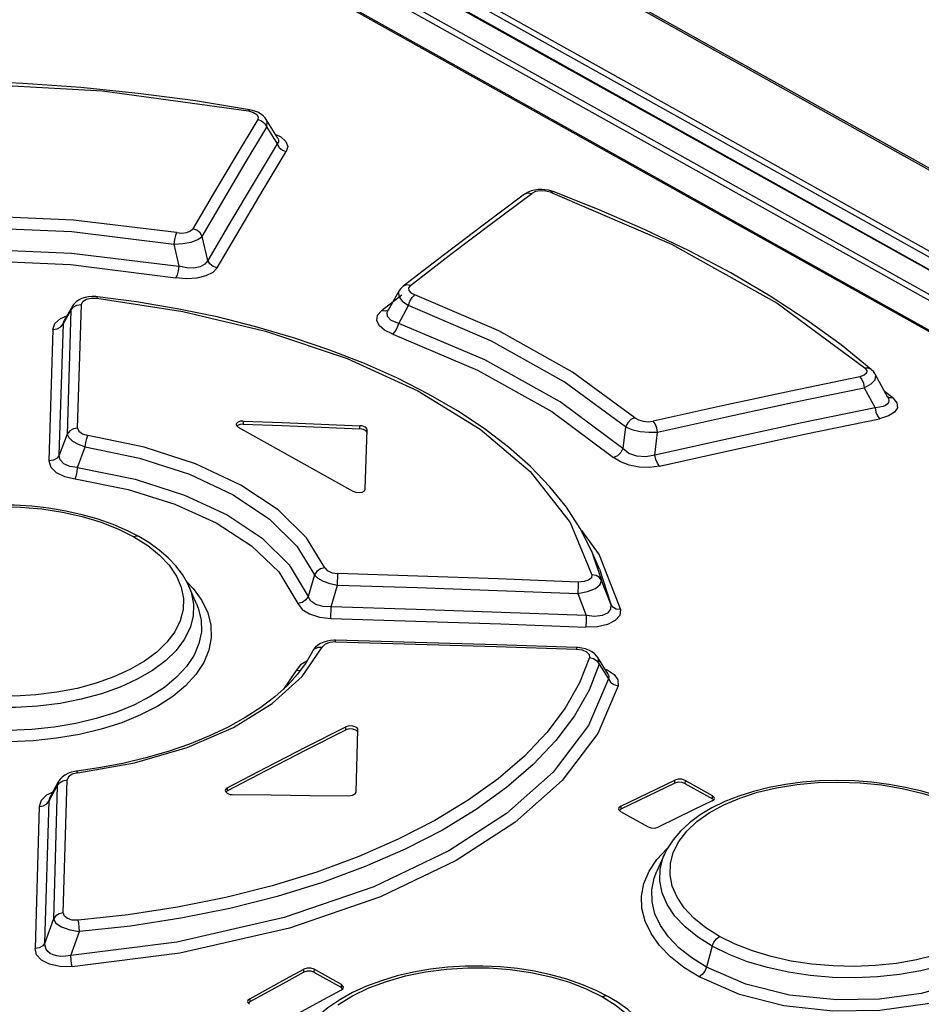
# Model space of a CAD drawing. Extents: x 0 to 420, y 0 to 297.
# Tile 26 of 37: x 352.68 to 357.7, y 138.34 to 143.83. Entities that reach past the tile are written whole.
import ezdxf

# ---------------------------------------------------------------- set-up
doc = ezdxf.new("R2010")
doc.units = 0
doc.header["$LTSCALE"] = 23.1
doc.layers.get('0').update_dxf_attribs({"linetype": 'CONTINUOUS'})

msp = doc.modelspace()

# ---------------------------------------------------------------- linework, layer by layer
at = {"color": 9, "linetype": 'CONTINUOUS'}
for p, q in [((344.824, 150.21), (393.1438, 123.2063)), ((344.2202, 149.9884), (362.3751, 139.8424)), ((344.3188, 150.0063), (362.5921, 139.7943)), ((344.3351, 150.0314), (362.6083, 139.8193)), ((344.0767, 149.9341), (362.0924, 139.8659)), ((344.0606, 149.9091), (362.052, 139.8545)), ((361.832, 139.8035), (344.1155, 149.7044)), ((354.0535, 143.2271), (354.1109, 143.1336)), ((355.3047, 142.6895), (355.5303, 142.8576)), ((353.5347, 142.5751), (353.5628, 142.4518)), ((353.724, 142.4847), (353.6923, 142.6184)), ((352.9984, 141.549), (353.0196, 142.2386)), ((354.8056, 142.2911), (354.6924, 142.2037)), ((352.9187, 142.133), (352.961, 142.2054)), ((352.961, 142.2054), (352.9406, 141.516)), ((352.9689, 142.2287), (352.961, 142.2054)), ((354.7884, 142.1333), (354.8432, 142.2329)), ((352.8963, 141.3991), (352.9187, 142.133)), ((352.9025, 142.1607), (352.9374, 142.1749)), ((352.8602, 142.0997), (352.8386, 141.3663)), ((357.3833, 141.7746), (357.4438, 141.6631)), ((357.5437, 141.7189), (357.4967, 141.754)), ((357.5252, 141.7185), (357.5088, 141.7264)), ((357.5437, 141.7189), (357.5252, 141.7185)), ((353.922, 141.5887), (353.9219, 141.5719)), ((354.5722, 141.5453), (354.5723, 141.5622)), ((356.0532, 141.5566), (356.038, 141.435)), ((356.2165, 141.399), (356.2318, 141.5274)), ((352.9406, 141.516), (352.8963, 141.3991)), ((352.9985, 141.3289), (353.0402, 141.4458)), ((354.2209, 140.8918), (354.3194, 140.7309)), ((355.8637, 140.8655), (355.9191, 140.7004)), ((355.9082, 140.7629), (355.9704, 140.5684)), ((354.3194, 140.7309), (354.2834, 140.6107)), ((354.4467, 140.6743), (354.4487, 140.7385)), ((354.4111, 140.5526), (354.4467, 140.6743)), ((355.7879, 140.6746), (355.786, 140.6267)), ((355.7884, 140.6912), (355.7879, 140.6746)), ((355.9704, 140.5684), (355.9191, 140.7004)), ((355.786, 140.6267), (355.8339, 140.5038)), ((354.4093, 140.4885), (354.4111, 140.5526)), ((354.4365, 140.3573), (354.4368, 140.3662)), ((355.7792, 140.3258), (355.779, 140.3172)), ((355.9054, 140.2323), (355.9572, 140.1506)), ((354.216, 140.1979), (354.1453, 140.0938)), ((355.9386, 140.2046), (355.9495, 140.201)), ((354.4933, 139.8666), (354.4935, 139.8835)), ((352.839, 139.4712), (352.8841, 139.5552)), ((352.8841, 139.5552), (352.8633, 138.8139)), ((352.8905, 139.5769), (352.8841, 139.5552)), ((352.9184, 138.8459), (352.9399, 139.5875)), ((356.3277, 139.5701), (356.3278, 139.587)), ((356.3844, 139.5852), (356.3842, 139.5683)), ((353.8328, 139.5437), (353.8326, 139.5268)), ((356.5373, 139.4828), (356.5374, 139.4997)), ((352.7832, 139.439), (352.7611, 138.648)), ((352.8161, 138.6799), (352.839, 139.4712)), ((352.839, 139.4712), (352.8434, 139.4891)), ((356.0262, 139.441), (356.0261, 139.4241)), ((352.8633, 138.8139), (352.8161, 138.6799)), ((352.9603, 138.6091), (353.0095, 138.7428)), ((356.5363, 138.6607), (356.5042, 138.5433)), ((354.2595, 138.5154), (354.2596, 138.5323)), ((354.3162, 138.5323), (354.316, 138.5154)), ((354.4691, 138.4298), (354.4692, 138.4467)), ((353.9579, 138.3681), (353.9578, 138.3512))]:
    msp.add_line(p, q, dxfattribs=at)
at = {"color": 7, "linetype": 'CONTINUOUS'}
for p, q in [((344.8433, 150.2094), (393.1632, 123.2056)), ((344.2282, 149.9882), (362.3912, 139.8378)), ((344.1315, 149.7042), (361.8481, 139.8032)), ((353.9656, 143.3225), (353.9567, 143.3243)), ((354.1145, 143.165), (354.0498, 143.2704)), ((355.5461, 142.8767), (355.5274, 142.872)), ((355.6419, 142.8704), (355.6229, 142.8754)), ((355.65, 142.8676), (355.6419, 142.8704)), ((355.0368, 142.5125), (354.8128, 142.34)), ((354.7889, 142.3127), (354.7273, 142.2032)), ((353.1094, 142.2817), (353.1001, 142.2825)), ((352.9689, 142.2287), (352.9227, 142.1496)), ((357.5155, 141.7192), (357.445, 141.8494)), ((353.8814, 141.5696), (353.8831, 141.5635)), ((353.8831, 141.5635), (353.8927, 141.5549)), ((353.8893, 141.5646), (353.8859, 141.5607)), ((353.8927, 141.5549), (354.5329, 141.1971)), ((354.6065, 141.5337), (354.6003, 141.5382)), ((354.6016, 141.209), (354.6117, 141.5402)), ((354.6117, 141.5402), (354.6117, 141.5405)), ((355.9082, 140.7629), (355.8636, 140.8656)), ((353.6614, 140.5688), (353.6185, 140.6676)), ((353.6614, 140.5688), (353.6614, 140.5687)), ((354.4368, 140.3662), (354.4284, 140.3663)), ((355.7872, 140.3254), (355.7792, 140.3258)), ((354.3076, 140.3039), (354.2731, 140.243)), ((355.9551, 140.1778), (355.8975, 140.2705)), ((354.2718, 140.2241), (354.2718, 140.2242)), ((354.5561, 139.861), (354.5499, 139.8656)), ((354.551, 139.5202), (354.5613, 139.8672)), ((354.5613, 139.8672), (354.5613, 139.8675)), ((352.8905, 139.5769), (352.8434, 139.4891)), ((356.3842, 139.5683), (356.5373, 139.4828)), ((356.5374, 139.4997), (356.3844, 139.5852)), ((353.8206, 139.5282), (353.8218, 139.5229)), ((353.8218, 139.5229), (353.8319, 139.5131)), ((353.8326, 139.5268), (353.8254, 139.5202)), ((356.5366, 139.4703), (356.5472, 139.4793)), ((356.5439, 139.4765), (356.5373, 139.4828)), ((356.5472, 139.4793), (356.5487, 139.4849)), ((356.0141, 139.4263), (356.0153, 139.4211)), ((356.0153, 139.4211), (356.0254, 139.4114)), ((356.0261, 139.4241), (356.0187, 139.4178)), ((356.0254, 139.4114), (356.1785, 139.3258)), ((356.2704, 139.1745), (356.2273, 139.0791)), ((356.2704, 139.1745), (356.2705, 139.1746)), ((356.2273, 139.0791), (356.2273, 139.0792)), ((354.316, 138.5154), (354.4691, 138.4298)), ((354.4692, 138.4467), (354.3162, 138.5323)), ((354.4683, 138.4157), (354.479, 138.4255)), ((354.4758, 138.4233), (354.4691, 138.4298)), ((354.479, 138.4255), (354.4805, 138.4314)), ((353.9458, 138.3521), (353.9469, 138.3467)), ((353.9469, 138.3467), (353.957, 138.3367)), ((353.9578, 138.3512), (353.9502, 138.344))]:
    msp.add_line(p, q, dxfattribs=at)
at = {"color": 9, "linetype": 'CONTINUOUS'}
for points in [[(351.4312, 143.4557), (352.2632, 143.4788), (353.1379, 143.4295), (353.9504, 143.3175)], [(353.9567, 143.3243), (353.9553, 143.3241), (353.9502, 143.3176)], [(353.9504, 143.3175), (353.9781, 143.3096), (353.9969, 143.2982), (354.0055, 143.2846), (354.0027, 143.2699)], [(354.0027, 143.2699), (353.8821, 143.0692), (353.7615, 142.8663), (353.6407, 142.661)], [(353.6923, 142.6184), (353.8128, 142.8236), (353.9332, 143.0265), (354.0535, 143.2271)], [(354.0027, 143.2699), (354.0243, 143.2617), (354.0421, 143.2468), (354.0535, 143.2271)], [(354.0535, 143.2271), (354.0554, 143.2575), (354.0498, 143.2704)], [(354.0999, 143.1888), (354.1314, 143.1733), (354.1593, 143.1473), (354.1695, 143.1194), (354.1616, 143.0908)], [(354.1109, 143.1336), (353.982, 142.92), (353.8531, 142.7036), (353.724, 142.4847)], [(354.1145, 143.165), (354.1158, 143.1628), (354.1188, 143.1531), (354.1174, 143.1433), (354.1109, 143.1336)], [(354.1109, 143.1336), (354.1219, 143.1144), (354.1396, 143.0993), (354.1616, 143.0908)], [(353.7756, 142.4421), (353.9043, 142.661), (354.033, 142.8772), (354.1616, 143.0908)], [(355.4901, 142.8533), (355.5088, 142.8604), (355.5302, 142.8576)], [(355.6336, 142.8639), (355.6063, 142.8708), (355.5776, 142.8722), (355.5511, 142.8677), (355.5303, 142.8576)], [(355.6336, 142.8639), (355.645, 142.8683), (355.65, 142.8676)], [(355.6336, 142.8639), (356.3083, 142.5749), (356.8978, 142.2454), (357.3886, 141.8831)], [(353.55, 142.6392), (352.9747, 142.7095), (352.3425, 142.7369), (351.785, 142.7166)], [(354.8531, 142.3447), (355.079, 142.5185), (355.3047, 142.6895)], [(351.795, 142.6528), (352.3433, 142.6724), (352.9663, 142.6451), (353.5347, 142.5751)], [(353.55, 142.6392), (353.5442, 142.6228), (353.5387, 142.6001), (353.5347, 142.5751)], [(353.55, 142.6392), (353.5798, 142.6371), (353.6072, 142.6406), (353.6283, 142.649), (353.6407, 142.661)], [(353.6923, 142.6184), (353.681, 142.6376), (353.6631, 142.6526), (353.6407, 142.661)], [(353.5347, 142.5751), (353.5852, 142.5778), (353.6319, 142.5868), (353.669, 142.6009), (353.6923, 142.6184)], [(351.7641, 142.5277), (352.3617, 142.5513), (352.9645, 142.5256), (353.5627, 142.4518)], [(351.7749, 142.464), (352.3647, 142.4869), (352.9588, 142.461), (353.5467, 142.3879)], [(353.724, 142.4847), (353.7073, 142.4631), (353.681, 142.4487), (353.646, 142.4417), (353.6068, 142.4425), (353.5628, 142.4518)], [(353.7755, 142.442), (353.7537, 142.4501), (353.7356, 142.4649), (353.724, 142.4847)], [(353.5627, 142.4518), (353.5588, 142.4267), (353.5533, 142.4041), (353.5467, 142.3879)], [(353.7756, 142.4421), (353.7515, 142.4168), (353.7131, 142.3975), (353.6626, 142.3856), (353.606, 142.3824), (353.5467, 142.3879)], [(354.7889, 142.3127), (354.7864, 142.3068), (354.7886, 142.2826), (354.8083, 142.2569), (354.8432, 142.2329)], [(354.8531, 142.3447), (354.8324, 142.3475), (354.8144, 142.3412), (354.8128, 142.34)], [(354.8531, 142.3447), (354.8431, 142.3317), (354.8441, 142.3174), (354.8562, 142.3039), (354.8773, 142.2928)], [(352.961, 142.2054), (352.9741, 142.2232), (352.9947, 142.235), (353.0196, 142.2386)], [(353.0196, 142.2386), (353.0271, 142.2555), (353.0461, 142.2676), (353.0731, 142.2739), (353.1051, 142.2737)], [(353.1051, 142.2737), (353.1084, 142.2812), (353.1094, 142.2817)], [(353.1051, 142.2737), (353.585, 142.2003), (354.0448, 142.0907), (354.5006, 141.9368), (354.8947, 141.7564), (355.2422, 141.5429), (355.5217, 141.3067), (355.7447, 141.0229), (355.8655, 140.731)], [(354.8432, 142.2328), (354.851, 142.2568), (354.8631, 142.2781), (354.8774, 142.2928)], [(356.1046, 141.6069), (355.758, 141.8609), (355.346, 142.0911), (354.8773, 142.2928)], [(354.7549, 142.0733), (354.7093, 142.0953), (354.6791, 142.1215), (354.6657, 142.1501), (354.6705, 142.1784), (354.6924, 142.2037)], [(354.7328, 142.2085), (354.7138, 142.2011), (354.6925, 142.2038)], [(354.7884, 142.1333), (354.7468, 142.149), (354.7251, 142.1711), (354.7242, 142.1964), (354.7273, 142.2032)], [(356.0532, 141.5566), (355.7114, 141.8069), (355.305, 142.034), (354.8432, 142.2328)], [(352.8602, 142.0997), (352.8719, 142.1334), (352.9025, 142.1607)], [(352.8602, 142.0999), (352.8844, 142.1032), (352.9051, 142.1147), (352.9187, 142.133)], [(352.9187, 142.133), (352.9205, 142.145), (352.9227, 142.1496)], [(354.7548, 142.0733), (354.7687, 142.0878), (354.7806, 142.1091), (354.7884, 142.1333)], [(356.038, 141.435), (355.6879, 141.695), (355.2682, 141.9296), (354.7884, 142.1333)], [(354.7549, 142.0733), (355.2276, 141.8724), (355.6412, 141.6412), (355.9864, 141.3851)], [(357.3886, 141.8831), (357.3986, 141.869), (357.3966, 141.8556), (357.3832, 141.8441), (357.3586, 141.8358)], [(357.423, 141.8761), (357.4072, 141.8837), (357.3885, 141.8832)], [(357.3586, 141.8358), (356.9749, 141.7561), (356.5908, 141.6736), (356.2065, 141.5883)], [(357.3586, 141.8358), (357.3699, 141.8207), (357.3787, 141.7992), (357.3833, 141.7746)], [(357.3833, 141.7746), (357.4219, 141.7955), (357.4441, 141.8194), (357.4476, 141.8431), (357.445, 141.8494)], [(356.2318, 141.5274), (356.6159, 141.6125), (356.9998, 141.695), (357.3833, 141.7746)], [(357.5155, 141.7192), (357.5179, 141.7139), (357.5204, 141.7028), (357.5187, 141.6928), (357.5129, 141.6838), (357.5028, 141.6761), (357.4882, 141.6698), (357.4686, 141.6653), (357.4438, 141.6631)], [(357.5437, 141.7189), (357.5658, 141.6907), (357.5685, 141.6632), (357.5521, 141.6377), (357.5186, 141.617), (357.4685, 141.6018)], [(357.4438, 141.6631), (357.035, 141.5782), (356.6259, 141.4902), (356.2165, 141.399)], [(357.4438, 141.6631), (357.4483, 141.6391), (357.4569, 141.6174), (357.4685, 141.6018)], [(356.1047, 141.6069), (356.0831, 141.5966), (356.0648, 141.5789), (356.0532, 141.5566)], [(356.1046, 141.6069), (356.1246, 141.595), (356.1508, 141.5874), (356.1794, 141.5852), (356.2065, 141.5883)], [(356.2318, 141.5274), (356.227, 141.5512), (356.2182, 141.5727), (356.2065, 141.5883)], [(356.2416, 141.338), (356.6509, 141.4291), (357.0599, 141.517), (357.4685, 141.6018)], [(352.9984, 141.549), (352.9744, 141.5455), (352.954, 141.534), (352.9406, 141.516)], [(352.9984, 141.549), (353.0051, 141.5318), (353.0263, 141.5171), (353.0555, 141.5089)], [(356.0532, 141.5566), (356.0888, 141.5414), (356.1344, 141.5307), (356.1842, 141.5258), (356.2318, 141.5274)], [(352.9406, 141.516), (352.9484, 141.4962), (352.9692, 141.4767), (353.0007, 141.4593), (353.0402, 141.4458)], [(353.0402, 141.4457), (353.0438, 141.4699), (353.0492, 141.4922), (353.0554, 141.5089)], [(354.376, 140.7709), (354.274, 140.9378), (354.1163, 141.0931), (353.908, 141.2321), (353.6562, 141.3502), (353.3689, 141.4437), (353.0555, 141.5089)], [(353.0402, 141.4458), (353.3429, 141.3825), (353.6213, 141.292), (353.8659, 141.1773), (354.068, 141.0424), (354.2209, 140.8918)], [(356.038, 141.435), (356.0263, 141.4129), (356.008, 141.3952), (355.9864, 141.3851)], [(356.2165, 141.399), (356.1663, 141.3891), (356.1164, 141.3926), (356.0721, 141.4083), (356.038, 141.435)], [(352.8963, 141.3991), (352.8834, 141.3816), (352.8632, 141.37), (352.8386, 141.3662)], [(352.8386, 141.3663), (352.8487, 141.332), (352.8786, 141.3026), (352.9249, 141.2799), (352.9845, 141.2656)], [(352.9985, 141.3289), (352.9545, 141.3356), (352.9215, 141.3507), (352.9016, 141.3725), (352.8963, 141.3991)], [(356.2416, 141.338), (356.1861, 141.3304), (356.1283, 141.332), (356.0728, 141.3423), (356.0243, 141.3604), (355.9864, 141.3851)], [(356.2419, 141.338), (356.2305, 141.3531), (356.2216, 141.3745), (356.2165, 141.399)], [(352.9845, 141.2656), (352.9901, 141.2821), (352.9951, 141.3044), (352.9985, 141.3289)], [(352.9985, 141.3289), (353.32, 141.2644), (353.5941, 141.1761), (353.8323, 141.0649), (354.0279, 140.9349), (354.1783, 140.7879), (354.2833, 140.6108)], [(352.9845, 141.2656), (353.2794, 141.2072), (353.5411, 141.1249), (353.7706, 141.0209), (353.9681, 140.8934), (354.1199, 140.7485), (354.2268, 140.5713)], [(351.6325, 140.4996), (351.62, 140.5643), (351.6219, 140.6289), (351.6382, 140.6927), (351.669, 140.7555), (351.7134, 140.8156), (351.7694, 140.8708), (351.8378, 140.9222), (351.9188, 140.9693), (352.0094, 141.0105), (352.1076, 141.0449), (352.2134, 141.0725), (352.3262, 141.0931), (352.443, 141.1061), (352.5609, 141.1113), (352.6798, 141.1087), (352.7981, 141.0984), (352.9132, 141.0808), (353.024, 141.0558), (353.129, 141.024), (353.2256, 140.9861), (353.312, 140.943)], [(355.8067, 140.9779), (355.9067, 140.8431), (356.024, 140.5372)], [(353.3402, 140.9443), (353.329, 140.9472), (353.312, 140.943)], [(353.312, 140.943), (353.3893, 140.8945), (353.4551, 140.8415), (353.5091, 140.7844), (353.5497, 140.7247), (353.5762, 140.6631), (353.5887, 140.6001), (353.5868, 140.5372)], [(354.3759, 140.7709), (354.3522, 140.7643), (354.3323, 140.7502), (354.3195, 140.7309)], [(354.376, 140.7709), (354.3902, 140.7548), (354.4165, 140.7431), (354.4487, 140.7385)], [(354.3195, 140.7309), (354.3372, 140.7124), (354.3663, 140.6959), (354.404, 140.6828), (354.4467, 140.6743)], [(355.7884, 140.6912), (355.342, 140.7084), (354.8954, 140.7242), (354.4487, 140.7385)], [(355.8655, 140.731), (355.8625, 140.7144), (355.8471, 140.7014), (355.8216, 140.6932), (355.7884, 140.6912)], [(355.9191, 140.7004), (355.9072, 140.7168), (355.8885, 140.7276), (355.8655, 140.731)], [(353.6185, 140.6675), (353.631, 140.634), (353.6442, 140.5676), (353.6423, 140.5012), (353.6252, 140.4356), (353.5931, 140.3714), (353.547, 140.3098), (353.4874, 140.2518), (353.415, 140.1979), (353.3304, 140.1487), (353.235, 140.105), (353.1305, 140.0677), (353.0184, 140.0374), (352.9002, 140.0144), (352.7774, 139.999), (352.6522, 139.9916), (352.5268, 139.9925), (352.4027, 140.0014), (352.2811, 140.0183), (352.1638, 140.0431), (352.053, 140.0755), (351.9502, 140.115), (351.8566, 140.1612)], [(353.6056, 140.6933), (353.6432, 140.655), (353.691, 140.5887), (353.7239, 140.5202), (353.7414, 140.4507), (353.7437, 140.3807), (353.7304, 140.3109), (353.7016, 140.2423), (353.6578, 140.1758), (353.6001, 140.1127), (353.5289, 140.0536), (353.4448, 139.999), (353.3494, 139.9499), (353.2442, 139.9069), (353.1302, 139.8705), (353.0087, 139.8413), (352.8814, 139.8197), (352.7507, 139.806), (352.6184, 139.8006)], [(354.4467, 140.6743), (354.8932, 140.6599), (355.3396, 140.6441), (355.786, 140.6267)], [(355.786, 140.6267), (355.8407, 140.6378), (355.8849, 140.6558), (355.9123, 140.6777), (355.9191, 140.7004)], [(354.2833, 140.6108), (354.2705, 140.5916), (354.2506, 140.5776), (354.2268, 140.5713)], [(354.4111, 140.5526), (354.3646, 140.5543), (354.3261, 140.5656), (354.2984, 140.5849), (354.2834, 140.6107)], [(353.6614, 140.5687), (353.6703, 140.5462), (353.6864, 140.4801), (353.688, 140.4137), (353.6749, 140.3477), (353.6472, 140.2828), (353.6053, 140.2198), (353.5502, 140.16), (353.4822, 140.104), (353.4021, 140.0522), (353.3111, 140.0055), (353.2107, 139.9646), (353.1024, 139.9302), (352.9874, 139.9026), (352.8669, 139.8821), (352.7429, 139.8691), (352.6172, 139.8638), (352.4915, 139.8664), (352.3675, 139.8768), (352.2466, 139.8948), (352.1301, 139.9205), (352.0197, 139.9535), (351.917, 139.9934), (351.8234, 140.0399)], [(353.5868, 140.5372), (353.5705, 140.4751), (353.5397, 140.4139), (353.4954, 140.3551), (353.4394, 140.3009), (353.371, 140.2502), (353.29, 140.2033), (353.1995, 140.1619), (353.1012, 140.1269), (352.9954, 140.0983), (352.8826, 140.0764), (352.7659, 140.0618), (352.6479, 140.0549), (352.529, 140.0557), (352.4107, 140.0642), (352.2955, 140.0803), (352.1847, 140.104), (352.0797, 140.1348), (351.9831, 140.1721), (351.8966, 140.215)], [(354.2268, 140.5713), (354.2507, 140.5387), (354.2916, 140.5131), (354.3458, 140.4958), (354.4094, 140.4884)], [(355.8339, 140.5038), (355.3597, 140.5218), (354.8855, 140.538), (354.4111, 140.5526)], [(356.024, 140.5372), (356.0201, 140.5041), (355.9956, 140.4758), (355.9523, 140.4542), (355.8963, 140.4418), (355.8312, 140.4393)], [(355.9704, 140.5684), (355.9691, 140.5395), (355.9527, 140.5183), (355.9222, 140.5044), (355.8821, 140.4994), (355.8339, 140.5038)], [(356.024, 140.5372), (356.0015, 140.5407), (355.9827, 140.5515), (355.9704, 140.5684)], [(354.4094, 140.4884), (354.8835, 140.4738), (355.3574, 140.4574), (355.8312, 140.4393)], [(355.8339, 140.5038), (355.8329, 140.4793), (355.8315, 140.4393)], [(352.9992, 139.6273), (353.316, 139.6839), (353.6086, 139.7694), (353.8672, 139.8805), (354.0836, 140.0137), (354.2506, 140.1646), (354.3625, 140.3285)], [(354.3076, 140.3039), (354.3195, 140.3186), (354.339, 140.3277), (354.3626, 140.3286)], [(354.4365, 140.3573), (354.404, 140.3543), (354.3774, 140.344), (354.3625, 140.3285)], [(354.4365, 140.3573), (354.8841, 140.3454), (355.3316, 140.3321), (355.779, 140.3172)], [(355.779, 140.3172), (355.8118, 140.3125), (355.836, 140.3022), (355.8498, 140.2879), (355.8514, 140.271)], [(355.8514, 140.271), (355.7961, 140.1287), (355.7166, 139.9886), (355.6139, 139.8521), (355.4889, 139.7204), (355.3425, 139.5944), (355.1758, 139.4747), (354.9898, 139.362), (354.7857, 139.2571), (354.5655, 139.1609), (354.331, 139.0744), (354.0835, 138.9979), (353.8242, 138.9321), (353.5557, 138.8777)], [(355.8514, 140.271), (355.8743, 140.2645), (355.8933, 140.2509), (355.9054, 140.2323)], [(355.9054, 140.2323), (355.8998, 140.2665), (355.8976, 140.2705)], [(355.9054, 140.2323), (355.8495, 140.0877), (355.7691, 139.9455), (355.6651, 139.8069), (355.5385, 139.673), (355.3901, 139.5449), (355.2209, 139.4231), (355.032, 139.3085), (354.8249, 139.2019), (354.6013, 139.1042), (354.3628, 139.0161), (354.1109, 138.9383), (353.8471, 138.8714), (353.5737, 138.8161), (353.2937, 138.7731), (353.0095, 138.7428)], [(354.2767, 140.2493), (354.2409, 140.2289), (354.216, 140.1979)], [(354.216, 140.1979), (354.2394, 140.1989), (354.2416, 140.2)], [(355.9495, 140.201), (355.9887, 140.1761), (356.0099, 140.1459), (356.0113, 140.1126)], [(355.9551, 140.1778), (355.9572, 140.1738), (355.9599, 140.1624), (355.9572, 140.1506)], [(355.9572, 140.1506), (355.8461, 139.8903), (355.6498, 139.6319), (355.3894, 139.4008), (355.0669, 139.192), (354.6505, 138.9924), (354.1505, 138.8198), (353.551, 138.683), (352.9603, 138.6091)], [(356.0113, 140.1126), (355.8986, 139.8472), (355.6991, 139.5844), (355.435, 139.3498), (355.1081, 139.1379), (354.6859, 138.9355), (354.1788, 138.7605), (353.5689, 138.6214), (352.967, 138.5465)], [(355.9572, 140.1506), (355.9692, 140.1323), (355.988, 140.1189), (356.0112, 140.1124)], [(352.9992, 139.6273), (352.9685, 139.6193), (352.9473, 139.605), (352.9399, 139.5875)], [(352.999, 139.6273), (352.9938, 139.6358), (352.9919, 139.6365)], [(352.8841, 139.5552), (352.8966, 139.572), (352.9161, 139.5834), (352.9399, 139.5875)], [(356.3133, 138.9958), (356.3008, 139.059), (356.3027, 139.1218), (356.319, 139.1835), (356.3497, 139.2441), (356.3942, 139.302), (356.4511, 139.3555), (356.5197, 139.4042), (356.6003, 139.4484), (356.6909, 139.4869), (356.7891, 139.5187), (356.8952, 139.5439), (357.008, 139.562), (357.1248, 139.5727), (357.2427, 139.5758), (357.3614, 139.5714), (357.4795, 139.5595), (357.5944, 139.5404), (357.7049, 139.5144), (357.8097, 139.4819), (357.9061, 139.4436), (357.9925, 139.4004)], [(352.8596, 139.5192), (352.8255, 139.503), (352.7948, 139.4735), (352.7832, 139.439)], [(352.7832, 139.439), (352.8065, 139.4429), (352.8261, 139.4541), (352.839, 139.4712)], [(356.228, 139.1442), (356.2858, 139.2061), (356.2877, 139.2075)], [(356.5363, 138.6607), (356.4539, 138.7126), (356.3845, 138.7688), (356.328, 138.8288), (356.2851, 138.8923), (356.2568, 138.9579), (356.2436, 139.0245), (356.2456, 139.0908), (356.2628, 139.1562), (356.2704, 139.1745)], [(356.4632, 138.4891), (356.3784, 138.5421), (356.3042, 138.6007), (356.2426, 138.664), (356.1948, 138.7309), (356.1619, 138.8), (356.1444, 138.8701), (356.1422, 138.9403), (356.1554, 139.01), (356.1843, 139.0784), (356.228, 139.1442)], [(358.2957, 139.1322), (358.3502, 139.0749), (358.4102, 138.9568), (358.4229, 138.8406), (358.382, 138.7097), (358.2876, 138.5911), (358.1477, 138.4889), (357.9695, 138.4055), (357.7364, 138.339), (357.4712, 138.3014), (357.2083, 138.2981), (356.9353, 138.3286), (356.6883, 138.3911), (356.4632, 138.4891)], [(358.2989, 139.125), (358.3103, 139.0948), (358.3236, 139.0301), (358.3217, 138.9655), (358.3047, 138.902), (358.2728, 138.84), (358.2267, 138.7807), (358.1672, 138.7251), (358.0947, 138.6737), (358.0101, 138.627), (357.9147, 138.5858), (357.8102, 138.551), (357.6982, 138.5231), (357.58, 138.5025), (357.4572, 138.4893), (357.3321, 138.4839), (357.2068, 138.4866), (357.0827, 138.497), (356.961, 138.5153), (356.8437, 138.5412), (356.7327, 138.5744), (356.6299, 138.6143), (356.5363, 138.6607)], [(356.5042, 138.5433), (356.4215, 138.5952), (356.3505, 138.6518), (356.2923, 138.7123), (356.2475, 138.7758), (356.217, 138.8413), (356.2009, 138.9079), (356.1994, 138.9745), (356.2125, 139.0404), (356.2273, 139.0791)], [(358.3431, 139.0233), (358.3587, 138.9791), (358.3673, 138.8645), (358.3203, 138.7366), (358.2225, 138.6243), (358.0785, 138.5273), (357.9125, 138.4548), (357.7017, 138.3977), (357.4684, 138.3654), (357.2304, 138.361), (356.9678, 138.3882), (356.7234, 138.4485), (356.5042, 138.5433)], [(358.2674, 139.0023), (358.2512, 138.9422), (358.2206, 138.8832), (358.1764, 138.8268), (358.1202, 138.7747), (358.0516, 138.7264), (357.9706, 138.682), (357.88, 138.6432), (357.7816, 138.6106), (357.6758, 138.5845), (357.563, 138.565), (357.4463, 138.5526), (357.3285, 138.5478), (357.2096, 138.5504), (357.0914, 138.5605), (356.9762, 138.578), (356.8655, 138.6027), (356.7605, 138.6343), (356.6639, 138.672), (356.5774, 138.7151)], [(356.5774, 138.7151), (356.5002, 138.7636), (356.4344, 138.8167), (356.3804, 138.874), (356.3399, 138.934), (356.3133, 138.9958)], [(352.9184, 138.8459), (352.8954, 138.8419), (352.8761, 138.8308), (352.8633, 138.8139)], [(353.0019, 138.8054), (352.9683, 138.8065), (352.9417, 138.8145), (352.9244, 138.8281), (352.9184, 138.8459)], [(353.5557, 138.8777), (353.2806, 138.8353), (353.0019, 138.8054)], [(352.8633, 138.8139), (352.8764, 138.7896), (352.9088, 138.7678), (352.9554, 138.7514), (353.0095, 138.7428)], [(353.0095, 138.7428), (353.0075, 138.7663), (353.0049, 138.7883), (353.002, 138.8054)], [(352.8161, 138.6799), (352.8038, 138.6634), (352.7846, 138.6521), (352.7611, 138.6479)], [(352.9603, 138.6091), (352.9313, 138.6046), (352.9053, 138.6039), (352.8824, 138.6064), (352.8627, 138.6119), (352.846, 138.62), (352.8326, 138.6308), (352.8227, 138.6443), (352.8169, 138.6606), (352.8161, 138.6799)], [(356.5363, 138.6607), (356.5456, 138.6828), (356.5599, 138.7019), (356.5774, 138.7151)], [(352.967, 138.5465), (352.8998, 138.5475), (352.8424, 138.56), (352.7974, 138.5828), (352.7699, 138.6128), (352.7611, 138.648)], [(352.967, 138.5465), (352.9645, 138.5632), (352.9621, 138.585), (352.9603, 138.6091)], [(354.4495, 138.3341), (354.5306, 138.3839), (354.6212, 138.4277), (354.7196, 138.4646), (354.8255, 138.4947), (354.9383, 138.5176), (355.055, 138.5328), (355.1729, 138.54), (355.2917, 138.5393), (355.41, 138.5306), (355.5252, 138.5142), (355.6359, 138.4904), (355.7409, 138.4593), (355.8375, 138.4219), (355.9239, 138.3789)], [(356.5042, 138.5433), (356.495, 138.5213), (356.4807, 138.5022), (356.4632, 138.4891)], [(355.9532, 138.3808), (355.9413, 138.3837), (355.9239, 138.3789)], [(355.9239, 138.3789), (356.0011, 138.3303), (356.067, 138.2768), (356.1209, 138.219), (356.1615, 138.1583), (356.1881, 138.0953), (356.2006, 138.0306), (356.1986, 137.9659)]]:
    msp.add_lwpolyline(points, dxfattribs=at)
at = {"color": 7, "linetype": 'CONTINUOUS'}
for points in [[(353.9567, 143.3243), (353.6549, 143.3735), (353.3364, 143.4158), (353.0156, 143.4486), (352.6934, 143.4716), (352.3709, 143.4848), (352.0491, 143.4878), (351.7291, 143.4805)], [(354.0498, 143.2704), (354.0433, 143.2795), (354.0322, 143.2912), (354.0187, 143.3014), (354.0031, 143.31), (353.9853, 143.3171), (353.9656, 143.3225)], [(355.4901, 142.8533), (355.267, 142.687), (355.0368, 142.5125)], [(355.5274, 142.872), (355.5099, 142.8651), (355.4938, 142.856), (355.4901, 142.8533)], [(355.6229, 142.8754), (355.6038, 142.8785), (355.5846, 142.8798), (355.5653, 142.8792), (355.5461, 142.8767)], [(357.423, 141.8761), (357.2544, 142.0131), (357.0636, 142.1518), (356.8582, 142.2857), (356.6391, 142.4146), (356.4068, 142.538), (356.1623, 142.6555), (355.9062, 142.7668), (355.65, 142.8676)], [(354.8128, 142.34), (354.8095, 142.3373), (354.7981, 142.3259), (354.789, 142.3127)], [(353.1001, 142.2825), (353.0796, 142.2829), (353.0595, 142.2814), (353.0398, 142.2776), (353.0207, 142.2714), (353.004, 142.2632), (352.9902, 142.2535), (352.9789, 142.2426), (352.9698, 142.2303), (352.9689, 142.2288)], [(355.8636, 140.8657), (355.8006, 140.9899), (355.7237, 141.1076), (355.6311, 141.2228), (355.5231, 141.3349), (355.4006, 141.4431), (355.2645, 141.5468), (355.1153, 141.6457), (354.954, 141.7393), (354.7812, 141.8272), (354.5978, 141.9091), (354.4046, 141.9846), (354.2025, 142.0533), (353.9925, 142.1149), (353.7758, 142.1689), (353.5536, 142.2152), (353.3269, 142.2533), (353.1094, 142.2817)], [(357.445, 141.8495), (357.4428, 141.8532), (357.4347, 141.8645), (357.4246, 141.8748), (357.4231, 141.8761)], [(353.922, 141.5887), (353.9037, 141.5872), (353.8894, 141.5815), (353.882, 141.573), (353.8814, 141.5696)], [(353.922, 141.5887), (354.1388, 141.5803), (354.3556, 141.5714), (354.5723, 141.5622)], [(353.9219, 141.5719), (353.9037, 141.5703), (353.8893, 141.5646)], [(353.9219, 141.5719), (354.1387, 141.5634), (354.3555, 141.5545), (354.5722, 141.5453)], [(354.6003, 141.5382), (354.5921, 141.5417), (354.5825, 141.5442), (354.5722, 141.5453)], [(354.6004, 141.5551), (354.5922, 141.5586), (354.5827, 141.5611), (354.5723, 141.5622)], [(354.6117, 141.5405), (354.6105, 141.5455), (354.6066, 141.5506), (354.6004, 141.5551)], [(354.6112, 141.525), (354.6104, 141.5286), (354.6065, 141.5337)], [(354.5329, 141.1971), (354.5488, 141.1915), (354.5673, 141.19), (354.5845, 141.193), (354.5969, 141.1998), (354.6016, 141.209)], [(353.3402, 140.9443), (353.2758, 140.9775), (353.1962, 141.0118), (353.112, 141.0414), (353.0238, 141.0666), (352.9324, 141.087), (352.8386, 141.1026), (352.7431, 141.1134), (352.6465, 141.1193), (352.5495, 141.1202), (352.4529, 141.1162), (352.3575, 141.1071), (352.2641, 141.0931), (352.1733, 141.0742), (352.0859, 141.0504), (352.0029, 141.0219), (351.9249, 140.9887), (351.8527, 140.9512), (351.787, 140.9098), (351.7288, 140.8646), (351.6787, 140.8164), (351.6372, 140.7657), (351.6046, 140.7133), (351.5927, 140.689)], [(353.6185, 140.6675), (353.6104, 140.6851), (353.5823, 140.7337), (353.5467, 140.7808), (353.5037, 140.8262), (353.4535, 140.8696), (353.3958, 140.9108), (353.3402, 140.9443)], [(354.3702, 140.3562), (354.3528, 140.3486), (354.3372, 140.3389), (354.3242, 140.3274), (354.3139, 140.3148), (354.3076, 140.3039)], [(354.4284, 140.3663), (354.4083, 140.365), (354.3888, 140.3616), (354.3702, 140.3562)], [(355.7792, 140.3258), (355.3356, 140.3406), (354.8795, 140.3544), (354.4368, 140.3662)], [(355.8976, 140.2704), (355.8904, 140.2804), (355.879, 140.2919), (355.8649, 140.3023), (355.8481, 140.3111), (355.829, 140.318), (355.8084, 140.3228), (355.7872, 140.3254)], [(354.2731, 140.243), (354.2249, 140.1771), (354.1663, 140.1128), (354.0979, 140.0508), (354.0199, 139.9914), (353.9327, 139.935), (353.8369, 139.882), (353.733, 139.8327), (353.6217, 139.7876), (353.5035, 139.7469), (353.3793, 139.711), (353.2499, 139.6802), (353.1164, 139.6548), (352.9831, 139.6352)], [(353.8328, 139.5437), (354.053, 139.6584), (354.2732, 139.7717), (354.4935, 139.8835)], [(354.55, 139.8824), (354.5322, 139.8883), (354.5116, 139.8887), (354.4935, 139.8835)], [(354.5613, 139.8675), (354.5601, 139.8727), (354.5562, 139.8779), (354.55, 139.8824)], [(353.8326, 139.5268), (354.0529, 139.6415), (354.2731, 139.7548), (354.4933, 139.8666)], [(354.5499, 139.8656), (354.5321, 139.8714), (354.5114, 139.8718), (354.4933, 139.8666)], [(354.5608, 139.852), (354.56, 139.8558), (354.5561, 139.861)], [(352.9831, 139.6352), (352.9627, 139.6305), (352.9435, 139.6235), (352.9264, 139.6144), (352.9119, 139.6036), (352.9001, 139.5913), (352.8906, 139.5769)], [(356.3277, 139.5701), (356.2272, 139.5217), (356.0261, 139.4241)], [(356.0262, 139.441), (356.2273, 139.5386), (356.3278, 139.587)], [(358.0195, 139.4012), (357.9552, 139.4344), (357.876, 139.4688), (357.7923, 139.4988), (357.7048, 139.5245), (357.614, 139.5457), (357.5207, 139.5624), (357.4254, 139.5745), (357.3287, 139.5819), (357.2314, 139.5844), (357.1343, 139.582), (357.0385, 139.5747), (356.9449, 139.5626), (356.8541, 139.5457), (356.767, 139.524), (356.6841, 139.4977), (356.6063, 139.4668), (356.5341, 139.4316), (356.4683, 139.3923), (356.4099, 139.3493), (356.3596, 139.303), (356.3178, 139.2541), (356.285, 139.2034), (356.2705, 139.1746)], [(356.3842, 139.5683), (356.3665, 139.5743), (356.3458, 139.5749), (356.3277, 139.5701)], [(356.3844, 139.5852), (356.3665, 139.5912), (356.346, 139.5918), (356.3278, 139.587)], [(353.8328, 139.5437), (353.8221, 139.534), (353.8206, 139.5282)], [(353.8319, 139.5131), (353.84, 139.5096), (353.8496, 139.5073), (353.86, 139.5065)], [(353.86, 139.5065), (354.0768, 139.5047), (354.2936, 139.5017), (354.5104, 139.4993)], [(354.5104, 139.4993), (354.5306, 139.5019), (354.5453, 139.5095), (354.551, 139.5202)], [(356.5487, 139.4849), (356.5475, 139.49), (356.5374, 139.4997)], [(356.0262, 139.441), (356.0156, 139.4318), (356.0141, 139.4263)], [(356.5366, 139.4703), (356.4361, 139.422), (356.235, 139.3243)], [(356.1785, 139.3258), (356.1963, 139.3199), (356.2168, 139.3194), (356.235, 139.3243)], [(354.2595, 138.5154), (354.1589, 138.461), (353.9578, 138.3512)], [(353.9579, 138.3681), (354.159, 138.4779), (354.2596, 138.5323)], [(355.9532, 138.3808), (355.8886, 138.414), (355.8091, 138.4479), (355.725, 138.4771), (355.637, 138.5015), (355.5455, 138.5211), (355.4512, 138.5358), (355.3549, 138.5454), (355.2573, 138.55), (355.1592, 138.5493), (355.0615, 138.5434), (354.9651, 138.5322), (354.8709, 138.5159), (354.7797, 138.4946), (354.6922, 138.4684), (354.6092, 138.4374), (354.5314, 138.4017), (354.4593, 138.3615), (354.3937, 138.3173), (354.3356, 138.2693), (354.2859, 138.2182), (354.245, 138.1647), (354.2132, 138.1096), (354.2074, 138.0972)], [(354.316, 138.5154), (354.2983, 138.5211), (354.2776, 138.5211), (354.2595, 138.5154)], [(354.3162, 138.5323), (354.2983, 138.538), (354.2778, 138.538), (354.2596, 138.5323)], [(354.4683, 138.4157), (354.3678, 138.3612), (354.1667, 138.2514)], [(354.4805, 138.4314), (354.4793, 138.4368), (354.4692, 138.4467)], [(353.9579, 138.3681), (353.9472, 138.3581), (353.9458, 138.3521)], [(356.2304, 138.1034), (356.2212, 138.1231), (356.1929, 138.1717), (356.1573, 138.2188), (356.1146, 138.264), (356.0648, 138.3071), (356.0079, 138.3478), (355.9532, 138.3808)]]:
    msp.add_lwpolyline(points, dxfattribs=at)

doc.saveas('drawing.dxf')
